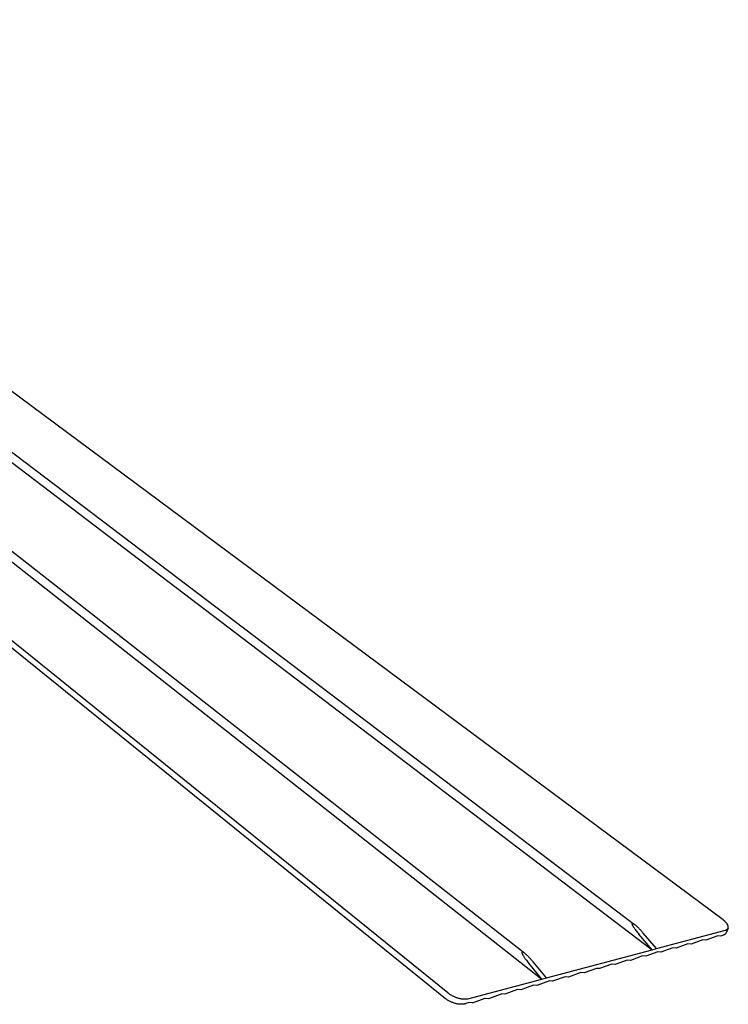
# Model space of a CAD drawing. Extents: x 15172 to 17684, y -4994 to -3423.
# Tile 15 of 15: x 17442 to 17684, y -4212 to -3876. Entities that reach past the tile are written whole.
import ezdxf

# ---------------------------------------------------------------- set-up
doc = ezdxf.new("R2010")
doc.units = 0
doc.layers.add('MAKE2D$VISIBLE$CURVAS', color=7, linetype='CONTINUOUS')

msp = doc.modelspace()

# ---------------------------------------------------------------- linework, layer by layer
at = {"layer": 'MAKE2D$VISIBLE$CURVAS'}
for p, q in [((17682.29, -4183.51), (17267.59, -3875.69)), ((17588.11, -4208.44), (17182.38, -3881.1)), ((17181.67, -3882.39), (17587.32, -4210.38)), ((17218.64, -3887.88), (17620.32, -4203.75)), ((17223.23, -3888.38), (17614.45, -4194.93)), ((17254.37, -3886.68), (17658.02, -4193.69)), ((17257.16, -3885.78), (17652.03, -4185.07)), ((17659.49, -4193.3), (17654.96, -4187.99)), ((17659.49, -4193.3), (17683.11, -4187)), ((17684.01, -4186.34), (17683.31, -4187.96)), ((17658.02, -4193.69), (17653.49, -4188.38)), ((17675.4, -4190.32), (17671.33, -4191.8)), ((17676.43, -4190.43), (17675.4, -4190.32)), ((17680.48, -4188.96), (17676.43, -4190.43)), ((17681.51, -4189.07), (17680.48, -4188.96)), ((17682.34, -4188.77), (17681.51, -4189.07)), ((17621.86, -4203.34), (17658.02, -4193.69)), ((17659.97, -4194.44), (17655.84, -4195.95)), ((17658.02, -4193.69), (17659.49, -4193.3)), ((17661.03, -4194.56), (17659.97, -4194.44)), ((17665.14, -4193.06), (17661.03, -4194.56)), ((17666.2, -4193.17), (17665.14, -4193.06)), ((17670.28, -4191.68), (17666.2, -4193.17)), ((17671.33, -4191.8), (17670.28, -4191.68)), ((17621.86, -4203.34), (17617.34, -4197.89)), ((17649.53, -4197.24), (17645.35, -4198.76)), ((17650.61, -4197.35), (17649.53, -4197.24)), ((17654.77, -4195.84), (17650.61, -4197.35)), ((17655.84, -4195.95), (17654.77, -4195.84)), ((17620.32, -4203.75), (17615.8, -4198.29)), ((17633.64, -4201.49), (17629.38, -4203.03)), ((17634.74, -4201.6), (17633.64, -4201.49)), ((17638.97, -4200.07), (17634.74, -4201.6)), ((17640.06, -4200.17), (17638.97, -4200.07)), ((17644.27, -4198.65), (17640.06, -4200.17)), ((17645.35, -4198.76), (17644.27, -4198.65)), ((17594.93, -4210.53), (17620.32, -4203.75)), ((17622.88, -4204.37), (17618.57, -4205.93)), ((17620.32, -4203.75), (17621.86, -4203.34)), ((17623.99, -4204.48), (17622.88, -4204.37)), ((17628.27, -4202.93), (17623.99, -4204.48)), ((17629.38, -4203.03), (17628.27, -4202.93)), ((17611.98, -4207.29), (17607.63, -4208.86)), ((17613.12, -4207.39), (17611.98, -4207.29)), ((17617.45, -4205.82), (17613.12, -4207.39)), ((17618.57, -4205.93), (17617.45, -4205.82)), ((17595.39, -4211.73), (17594.28, -4212.13)), ((17596.55, -4211.83), (17595.39, -4211.73)), ((17596.55, -4211.83), (17600.96, -4210.24)), ((17600.96, -4210.24), (17602.11, -4210.34)), ((17602.11, -4210.34), (17606.49, -4208.76)), ((17607.63, -4208.86), (17606.49, -4208.76))]:
    msp.add_line(p, q, dxfattribs=at)
for points in [[(17652.03, -4185.07), (17651.88, -4184.96), (17651.81, -4184.91), (17651.74, -4184.86), (17651.68, -4184.82), (17651.62, -4184.79), (17651.56, -4184.76), (17651.53, -4184.74), (17651.51, -4184.73), (17651.48, -4184.72), (17651.46, -4184.71), (17651.44, -4184.7), (17651.41, -4184.69), (17651.39, -4184.68), (17651.37, -4184.68), (17651.35, -4184.67), (17651.34, -4184.67), (17651.33, -4184.67), (17651.33, -4184.66), (17651.32, -4184.66), (17651.31, -4184.66), (17651.3, -4184.66), (17651.29, -4184.66), (17651.28, -4184.66), (17651.28, -4184.66), (17651.27, -4184.66), (17651.26, -4184.66), (17651.25, -4184.66), (17651.25, -4184.66), (17651.24, -4184.66), (17651.24, -4184.66), (17651.24, -4184.66), (17651.23, -4184.66), (17651.23, -4184.66), (17651.23, -4184.66), (17651.22, -4184.66), (17651.22, -4184.66), (17651.22, -4184.66), (17651.22, -4184.66), (17651.21, -4184.66), (17651.21, -4184.66), (17651.2, -4184.66), (17651.2, -4184.67), (17651.2, -4184.67), (17651.19, -4184.67), (17651.19, -4184.67), (17651.19, -4184.67), (17651.18, -4184.67), (17651.18, -4184.68), (17651.18, -4184.68), (17651.17, -4184.68), (17651.17, -4184.68), (17651.17, -4184.69), (17651.16, -4184.69), (17651.16, -4184.69), (17651.16, -4184.7), (17651.16, -4184.7), (17651.15, -4184.7), (17651.15, -4184.7), (17651.15, -4184.71), (17651.15, -4184.71), (17651.15, -4184.72), (17651.14, -4184.72), (17651.14, -4184.72), (17651.14, -4184.73), (17651.14, -4184.73), (17651.14, -4184.74), (17651.14, -4184.74), (17651.13, -4184.74), (17651.13, -4184.75), (17651.13, -4184.75), (17651.13, -4184.76), (17651.13, -4184.76), (17651.13, -4184.77), (17651.13, -4184.78), (17651.13, -4184.78), (17651.13, -4184.79), (17651.13, -4184.79), (17651.13, -4184.8), (17651.13, -4184.8), (17651.13, -4184.81), (17651.13, -4184.82), (17651.13, -4184.84), (17651.13, -4184.85), (17651.13, -4184.86), (17651.13, -4184.88), (17651.13, -4184.89), (17651.14, -4184.91), (17651.14, -4184.93), (17651.15, -4184.94), (17651.15, -4184.96), (17651.15, -4184.98), (17651.17, -4185.02), (17651.18, -4185.06), (17651.2, -4185.1), (17651.21, -4185.14), (17651.23, -4185.19), (17651.25, -4185.24), (17651.3, -4185.34), (17651.36, -4185.45), (17651.42, -4185.57), (17651.49, -4185.7), (17651.57, -4185.83), (17651.66, -4185.97), (17651.75, -4186.11), (17651.85, -4186.26), (17651.96, -4186.42), (17652.07, -4186.57), (17652.19, -4186.74), (17652.43, -4187.07), (17652.69, -4187.4), (17652.95, -4187.73), (17653.22, -4188.06), (17653.49, -4188.38)], [(17684.01, -4186.34), (17684.02, -4186.32), (17684.02, -4186.31), (17684.03, -4186.29), (17684.04, -4186.27), (17684.04, -4186.26), (17684.05, -4186.24), (17684.05, -4186.22), (17684.06, -4186.21), (17684.06, -4186.19), (17684.06, -4186.17), (17684.07, -4186.16), (17684.07, -4186.14), (17684.07, -4186.12), (17684.08, -4186.1), (17684.08, -4186.08), (17684.08, -4186.07), (17684.08, -4186.05), (17684.08, -4186.03), (17684.09, -4186.01), (17684.09, -4185.99), (17684.09, -4185.97), (17684.09, -4185.95), (17684.09, -4185.91), (17684.08, -4185.87), (17684.08, -4185.83), (17684.08, -4185.79), (17684.07, -4185.75), (17684.06, -4185.71), (17684.05, -4185.67), (17684.04, -4185.63), (17684.03, -4185.58), (17684.02, -4185.54), (17684, -4185.49), (17683.99, -4185.45), (17683.97, -4185.4), (17683.95, -4185.36), (17683.93, -4185.31), (17683.91, -4185.27), (17683.89, -4185.22), (17683.86, -4185.17), (17683.84, -4185.13), (17683.81, -4185.08), (17683.78, -4185.03), (17683.75, -4184.98), (17683.72, -4184.94), (17683.65, -4184.84), (17683.58, -4184.74), (17683.51, -4184.64), (17683.43, -4184.55), (17683.34, -4184.45), (17683.25, -4184.35), (17683.16, -4184.25), (17683.06, -4184.16), (17682.96, -4184.06), (17682.86, -4183.97), (17682.75, -4183.87), (17682.64, -4183.78), (17682.52, -4183.69), (17682.41, -4183.6), (17682.29, -4183.51)], [(17654.96, -4187.99), (17654.78, -4187.79), (17654.6, -4187.58), (17654.42, -4187.37), (17654.23, -4187.16), (17654.03, -4186.95), (17653.84, -4186.74), (17653.64, -4186.54), (17653.44, -4186.34), (17653.25, -4186.15), (17653.05, -4185.96), (17652.86, -4185.78), (17652.68, -4185.61), (17652.51, -4185.46), (17652.34, -4185.31), (17652.18, -4185.18), (17652.03, -4185.07)], [(17683.31, -4187.96), (17683.29, -4187.99), (17683.28, -4188.02), (17683.26, -4188.06), (17683.24, -4188.09), (17683.22, -4188.12), (17683.2, -4188.16), (17683.17, -4188.19), (17683.15, -4188.22), (17683.13, -4188.25), (17683.1, -4188.28), (17683.07, -4188.31), (17683.05, -4188.34), (17683.02, -4188.36), (17682.99, -4188.39), (17682.96, -4188.42), (17682.93, -4188.44), (17682.9, -4188.47), (17682.86, -4188.49), (17682.83, -4188.52), (17682.8, -4188.54), (17682.76, -4188.56), (17682.73, -4188.59), (17682.69, -4188.61), (17682.65, -4188.63), (17682.62, -4188.65), (17682.58, -4188.67), (17682.54, -4188.69), (17682.5, -4188.7), (17682.46, -4188.72), (17682.42, -4188.74), (17682.34, -4188.77)], [(17683.11, -4187), (17683.15, -4186.99), (17683.19, -4186.98), (17683.23, -4186.96), (17683.27, -4186.95), (17683.31, -4186.93), (17683.35, -4186.92), (17683.38, -4186.9), (17683.42, -4186.89), (17683.46, -4186.87), (17683.49, -4186.85), (17683.52, -4186.84), (17683.56, -4186.82), (17683.59, -4186.8), (17683.62, -4186.78), (17683.65, -4186.76), (17683.68, -4186.74), (17683.71, -4186.72), (17683.74, -4186.7), (17683.76, -4186.67), (17683.79, -4186.65), (17683.81, -4186.63), (17683.83, -4186.6), (17683.86, -4186.58), (17683.88, -4186.55), (17683.9, -4186.53), (17683.92, -4186.5), (17683.94, -4186.48), (17683.94, -4186.46), (17683.95, -4186.45), (17683.96, -4186.44), (17683.97, -4186.42), (17683.98, -4186.41), (17683.98, -4186.4), (17683.99, -4186.38), (17684, -4186.37), (17684, -4186.35), (17684.01, -4186.34)], [(17614.45, -4194.93), (17614.29, -4194.8), (17614.21, -4194.75), (17614.14, -4194.7), (17614.07, -4194.66), (17614.01, -4194.62), (17613.95, -4194.58), (17613.92, -4194.57), (17613.89, -4194.55), (17613.86, -4194.54), (17613.84, -4194.53), (17613.81, -4194.51), (17613.79, -4194.51), (17613.77, -4194.5), (17613.74, -4194.49), (17613.73, -4194.49), (17613.72, -4194.48), (17613.71, -4194.48), (17613.7, -4194.48), (17613.69, -4194.48), (17613.68, -4194.47), (17613.67, -4194.47), (17613.66, -4194.47), (17613.66, -4194.47), (17613.65, -4194.47), (17613.64, -4194.47), (17613.63, -4194.47), (17613.62, -4194.47), (17613.61, -4194.47), (17613.61, -4194.47), (17613.6, -4194.47), (17613.6, -4194.47), (17613.6, -4194.47), (17613.59, -4194.47), (17613.59, -4194.47), (17613.59, -4194.47), (17613.58, -4194.47), (17613.58, -4194.47), (17613.58, -4194.47), (17613.57, -4194.47), (17613.57, -4194.47), (17613.57, -4194.47), (17613.56, -4194.48), (17613.56, -4194.48), (17613.55, -4194.48), (17613.55, -4194.48), (17613.55, -4194.48), (17613.54, -4194.48), (17613.54, -4194.49), (17613.54, -4194.49), (17613.53, -4194.49), (17613.53, -4194.49), (17613.53, -4194.5), (17613.52, -4194.5), (17613.52, -4194.5), (17613.52, -4194.5), (17613.51, -4194.51), (17613.51, -4194.51), (17613.51, -4194.51), (17613.51, -4194.52), (17613.5, -4194.52), (17613.5, -4194.52), (17613.5, -4194.53), (17613.5, -4194.53), (17613.49, -4194.54), (17613.49, -4194.54), (17613.49, -4194.55), (17613.49, -4194.55), (17613.49, -4194.55), (17613.49, -4194.56), (17613.48, -4194.56), (17613.48, -4194.57), (17613.48, -4194.57), (17613.48, -4194.58), (17613.48, -4194.58), (17613.48, -4194.59), (17613.48, -4194.6), (17613.48, -4194.6), (17613.48, -4194.61), (17613.48, -4194.61), (17613.48, -4194.62), (17613.48, -4194.63), (17613.48, -4194.64), (17613.48, -4194.65), (17613.48, -4194.67), (17613.48, -4194.68), (17613.48, -4194.7), (17613.48, -4194.71), (17613.49, -4194.73), (17613.49, -4194.75), (17613.49, -4194.76), (17613.5, -4194.78), (17613.5, -4194.8), (17613.51, -4194.84), (17613.52, -4194.88), (17613.54, -4194.92), (17613.55, -4194.97), (17613.57, -4195.02), (17613.59, -4195.07), (17613.64, -4195.17), (17613.7, -4195.29), (17613.76, -4195.41), (17613.83, -4195.54), (17613.91, -4195.67), (17613.99, -4195.82), (17614.08, -4195.97), (17614.18, -4196.12), (17614.29, -4196.28), (17614.4, -4196.44), (17614.51, -4196.61), (17614.63, -4196.78), (17614.75, -4196.95), (17615.01, -4197.29), (17615.27, -4197.63), (17615.54, -4197.97), (17615.8, -4198.29)], [(17617.34, -4197.89), (17617.17, -4197.68), (17616.99, -4197.48), (17616.81, -4197.27), (17616.62, -4197.06), (17616.43, -4196.84), (17616.24, -4196.64), (17616.05, -4196.43), (17615.86, -4196.23), (17615.66, -4196.03), (17615.47, -4195.84), (17615.29, -4195.66), (17615.1, -4195.49), (17614.93, -4195.33), (17614.76, -4195.18), (17614.6, -4195.05), (17614.45, -4194.93)], [(17594.28, -4212.13), (17594.2, -4212.15), (17594.13, -4212.18), (17594.05, -4212.2), (17593.96, -4212.22), (17593.88, -4212.24), (17593.79, -4212.26), (17593.7, -4212.28), (17593.61, -4212.3), (17593.52, -4212.31), (17593.42, -4212.32), (17593.32, -4212.33), (17593.22, -4212.34), (17593.12, -4212.35), (17593.02, -4212.36), (17592.91, -4212.36), (17592.8, -4212.36), (17592.69, -4212.36), (17592.58, -4212.36), (17592.35, -4212.35), (17592.11, -4212.33), (17591.87, -4212.3), (17591.62, -4212.27), (17591.37, -4212.22), (17591.12, -4212.17), (17590.86, -4212.11), (17590.61, -4212.04), (17590.35, -4211.97), (17590.1, -4211.88), (17589.85, -4211.79), (17589.6, -4211.7), (17589.36, -4211.6), (17589.12, -4211.49), (17588.89, -4211.38), (17588.66, -4211.26), (17588.45, -4211.14), (17588.24, -4211.02), (17588.04, -4210.89), (17587.84, -4210.77), (17587.66, -4210.64), (17587.48, -4210.51), (17587.32, -4210.38)], [(17594.93, -4210.53), (17594.86, -4210.55), (17594.78, -4210.57), (17594.71, -4210.58), (17594.63, -4210.6), (17594.55, -4210.61), (17594.46, -4210.62), (17594.38, -4210.63), (17594.29, -4210.64), (17594.2, -4210.64), (17594.11, -4210.65), (17594.01, -4210.65), (17593.92, -4210.65), (17593.82, -4210.65), (17593.71, -4210.65), (17593.5, -4210.64), (17593.29, -4210.62), (17593.06, -4210.59), (17592.83, -4210.56), (17592.6, -4210.52), (17592.36, -4210.46), (17592.11, -4210.41), (17591.86, -4210.34), (17591.61, -4210.27), (17591.36, -4210.19), (17591.11, -4210.1), (17590.87, -4210.01), (17590.62, -4209.91), (17590.37, -4209.8), (17590.13, -4209.69), (17589.9, -4209.58), (17589.67, -4209.46), (17589.45, -4209.34), (17589.23, -4209.21), (17589.02, -4209.09), (17588.82, -4208.96), (17588.63, -4208.83), (17588.45, -4208.7), (17588.27, -4208.57), (17588.11, -4208.44)]]:
    msp.add_lwpolyline(points, dxfattribs=at)

doc.saveas('drawing.dxf')
